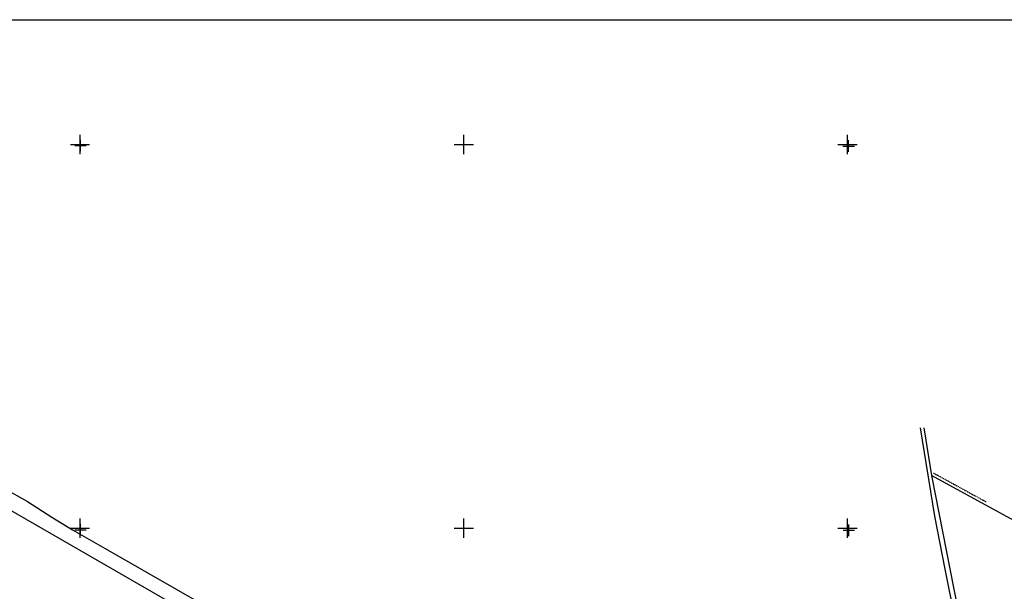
# Model space of a CAD drawing. Header units: metres. Extents: x 14423 to 16319, y -19798 to -18535.
# Tile 9 of 12: x 15369 to 15882, y -18833 to -18535. Entities that reach past the tile are written whole.
import ezdxf

# ---------------------------------------------------------------- set-up
doc = ezdxf.new("R2010")
doc.units = ezdxf.units.M
doc.linetypes.add('CONTINUA', pattern=[0])
doc.linetypes.add('TRATTO-PUNTO', pattern=[0.4, 0.15, -0.125, 0, -0.125])
for name, color, linetype in [('CONFINE', 3, 'CONTINUA'), ('LINEEVARIE', 6, 'CONTINUA'), ('PARTICELLE', 7, 'CONTINUA'), ('SIMBOLI', 6, 'CONTINUA')]:
    doc.layers.add(name, color=color, linetype=linetype)

# ---------------------------------------------------------------- blocks, each defined once
blk = doc.blocks.new('1', base_point=(5, 5))
at = {"layer": 'SIMBOLI'}
for p, q in [((5, 2), (5, 8)), ((2, 5), (8, 5))]:
    blk.add_line(p, q, dxfattribs=at)
blk = doc.blocks.new('3', base_point=(5, 5))
at = {"layer": 'SIMBOLI'}
for p, q in [((5, 0), (5, 10)), ((0, 5), (10, 5))]:
    blk.add_line(p, q, dxfattribs=at)

msp = doc.modelspace()

# ---------------------------------------------------------------- linework, layer by layer
at = {"layer": 'CONFINE'}
msp.add_lwpolyline([(15969.496, -18841.183), (15843.866, -18772.501), (15861.123, -18860.976), (15861.499, -18870.995), (15855.606, -18876.609), (15847.316, -18878.617), (15787.757, -18886.47), (15740.047, -18898.536), (15687.273, -18921.97), (15668.26, -18930.283), (15647.124, -18938.018), (15638.778, -18942.66), (15636.866, -18943.653), (15635.43, -18942.765), (15635.812, -18941.391), (15630.384, -18947.454), (15630.384, -18947.454), (15581.165, -18916.103), (15362.708, -18790.037)], dxfattribs=at)
at = {"layer": 'LINEEVARIE', "color": 2}
msp.add_lwpolyline([(14423, -19798), (14423, -18535), (16319, -18535), (16319, -19798), (14423, -19798)], dxfattribs=at)
at = {"layer": 'LINEEVARIE'}
for points in [[(15856.166, -18847.235), (15850.898, -18821.296), (15845.602, -18793.788), (15838.008, -18747.737)], [(15839.735, -18747.759), (15843.866, -18772.501)], [(15347.731, -18772.205), (15372.539, -18786.181), (15385.217, -18794.33), (15395.991, -18800.939), (15413.059, -18810.535), (15469.245, -18842.684)]]:
    msp.add_lwpolyline(points, dxfattribs=at)
at = {"layer": 'LINEEVARIE', "linetype": 'TRATTO-PUNTO'}
msp.add_lwpolyline([(15844.809, -18771.271), (15872.48, -18786.415)], dxfattribs=at)
at = {"layer": 'PARTICELLE'}
for points in [[(15878.462, -19026.064), (15969.496, -18841.183), (15843.866, -18772.501), (15861.123, -18860.976), (15861.499, -18870.995), (15855.606, -18876.609), (15847.316, -18878.617), (15787.757, -18886.47), (15740.047, -18898.536), (15687.273, -18921.97), (15668.26, -18930.283), (15647.124, -18938.018), (15638.778, -18942.66), (15859.801, -19063.961), (15878.462, -19026.064)], [(15520.771, -19037.686), (15537.189, -19000.611), (15537.764, -18999.482), (15537.139, -18999.128), (15543.638, -18985.132), (15575.093, -19002.921), (15567.457, -19016.279), (15582.451, -19024.726), (15596.613, -18999.696), (15630.384, -18947.454), (15581.165, -18916.103), (15362.708, -18790.037), (15339.189, -18775.737), (15309.922, -18878.84), (15307.835, -18890.316), (15304.323, -18898.575), (15253.813, -19075.387), (15361.621, -19134.038), (15410.226, -19162.21), (15375.558, -19218.314), (15413.206, -19238.526), (15448.303, -19176.515), (15525.508, -19040.104), (15520.771, -19037.686)]]:
    msp.add_lwpolyline(points, close=True, dxfattribs=at)

# ---------------------------------------------------------------- block references
at = {"layer": 'SIMBOLI'}
for name, p in [('3', (15400, -18600)), ('1', (15400.241, -18600.565)), ('3', (15600, -18600)), ('3', (15800, -18600)), ('1', (15800.615, -18600.868)), ('3', (15400, -18800)), ('1', (15400.221, -18800.823)), ('3', (15600, -18800)), ('3', (15800, -18800)), ('1', (15800.672, -18801.136))]:
    msp.add_blockref(name, p, dxfattribs=at)

doc.saveas('drawing.dxf')
